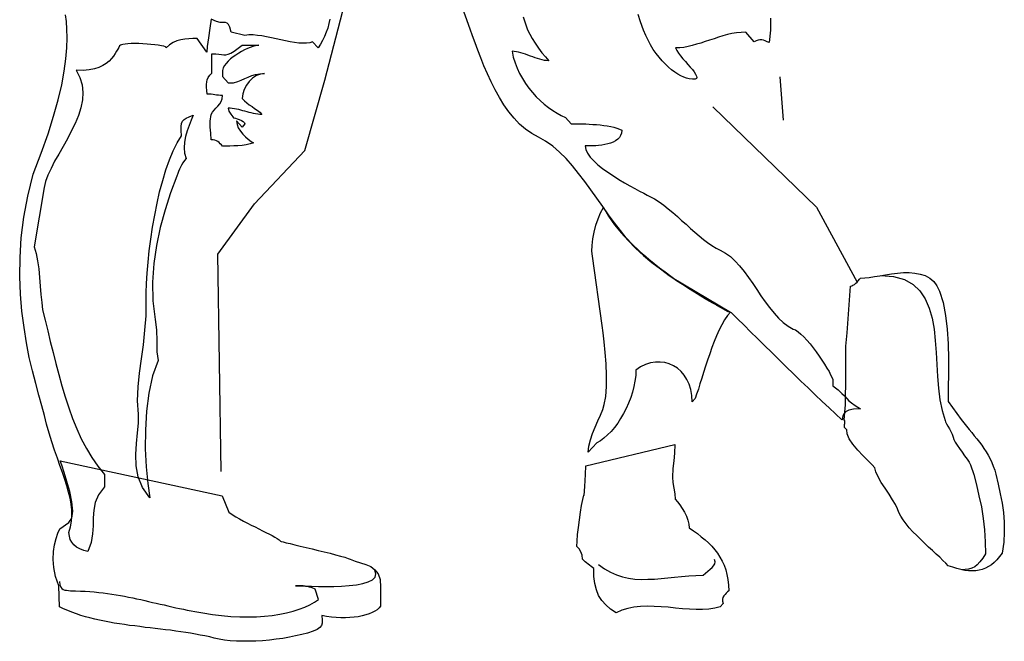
# Model space of a CAD drawing. Header units: millimetres. Extents: x 100.4 to 113.7, y 151.6 to 169.4.
# Tile 34 of 50: x 107.275 to 108.225, y 159.739 to 160.338. Entities that reach past the tile are written whole.
import ezdxf

# ---------------------------------------------------------------- set-up
doc = ezdxf.new("R2010")
doc.units = ezdxf.units.MM

msp = doc.modelspace()

# ---------------------------------------------------------------- linework, layer by layer
msp.add_line((108.00865, 160.28296), (108.01187, 160.24103))
for points in [[(107.46975, 159.90237), (107.46652, 160.11202), (107.50202, 160.1604), (107.55042, 160.21201), (107.56978, 160.27974), (107.58914, 160.35392), (107.62787, 160.45068), (107.61819, 160.53132), (107.62787, 160.55067)], [(107.94411, 160.25394), (108.04414, 160.15717), (108.08323, 160.0851), (108.08323, 160.0851)]]:
    msp.add_lwpolyline(points)
at = {"linetype": 'Continuous'}
for points in [[(107.76103, 160.34085), (107.76405, 160.33195), (107.76538, 160.32835), (107.76747, 160.32419), (107.76992, 160.31984), (107.77276, 160.31529), (107.77598, 160.31056), (107.7792, 160.3062), (107.7826, 160.30204), (107.78582, 160.29845), (107.78374, 160.29863), (107.78166, 160.29882), (107.77939, 160.2992), (107.77712, 160.29996), (107.77485, 160.30053), (107.77258, 160.30129), (107.7703, 160.30223), (107.76803, 160.30299), (107.76576, 160.30374), (107.76349, 160.30469), (107.76122, 160.30545), (107.75894, 160.3062), (107.75667, 160.30678), (107.75459, 160.30716), (107.75251, 160.30734), (107.75043, 160.30753), (107.75156, 160.30185), (107.75327, 160.29655), (107.75534, 160.29125), (107.75762, 160.28614), (107.76046, 160.28121), (107.7633, 160.27648), (107.76652, 160.27194), (107.77011, 160.26777), (107.77371, 160.26361), (107.77749, 160.26001), (107.78147, 160.25642), (107.78545, 160.2532), (107.78962, 160.25036), (107.79378, 160.2479), (107.79775, 160.24563), (107.80192, 160.24373), (107.80741, 160.23768), (107.80968, 160.23768), (107.81214, 160.23768), (107.81498, 160.23768), (107.81801, 160.23749), (107.82141, 160.23749), (107.82482, 160.2373), (107.82823, 160.23711), (107.83183, 160.23692), (107.83543, 160.23654), (107.83883, 160.23616), (107.84224, 160.2356), (107.84565, 160.23502), (107.84868, 160.23427), (107.85152, 160.23351), (107.85398, 160.23257), (107.85625, 160.23143), (107.85606, 160.22878), (107.85511, 160.22651), (107.85398, 160.22442), (107.85227, 160.22272), (107.85019, 160.2212), (107.84792, 160.22007), (107.84546, 160.21893), (107.84262, 160.21818), (107.83978, 160.21761), (107.83694, 160.21704), (107.83391, 160.21667), (107.83107, 160.21647), (107.82823, 160.21647), (107.82558, 160.21629), (107.82312, 160.21629), (107.82085, 160.21629), (107.82141, 160.21287), (107.82312, 160.20928), (107.82577, 160.20549), (107.82918, 160.2019), (107.83315, 160.19811), (107.8377, 160.19452), (107.84281, 160.19092), (107.84811, 160.18751), (107.85341, 160.1841), (107.8589, 160.18088), (107.86401, 160.17785), (107.86893, 160.17521), (107.87347, 160.17274), (107.87745, 160.17066), (107.88086, 160.16896), (107.88332, 160.16763), (107.88786, 160.16517), (107.89241, 160.16233), (107.89676, 160.15911), (107.90111, 160.15571), (107.90547, 160.15211), (107.90982, 160.14833), (107.91399, 160.14453), (107.91834, 160.14075), (107.9225, 160.13678), (107.92667, 160.13318), (107.93083, 160.12958), (107.935, 160.12618), (107.93898, 160.12314), (107.94314, 160.12031), (107.94712, 160.11785), (107.95128, 160.11595), (107.9562, 160.11311), (107.96094, 160.1097), (107.96548, 160.10535), (107.96984, 160.10061), (107.97419, 160.09532), (107.97835, 160.08963), (107.98252, 160.08377), (107.98649, 160.0779), (107.99047, 160.07184), (107.99464, 160.06597), (107.9988, 160.06048), (108.00315, 160.05518), (108.00751, 160.05026), (108.01205, 160.04609), (108.01679, 160.0425), (108.0217, 160.03985), (108.02379, 160.03891), (108.02625, 160.0372), (108.0289, 160.03493), (108.03174, 160.03227), (108.03477, 160.02906), (108.0378, 160.02546), (108.04083, 160.02167), (108.04367, 160.01789), (108.04651, 160.01372), (108.04934, 160.00975), (108.0518, 160.00596), (108.05407, 160.00218), (108.05616, 159.99877), (108.05767, 159.99574), (108.059, 159.99328), (108.05976, 159.99119), (108.05976, 159.98514), (108.06487, 159.98117), (108.06847, 159.97775), (108.07111, 159.9753), (108.0732, 159.97302), (108.07509, 159.97075), (108.07774, 159.96866), (108.08133, 159.96602), (108.08645, 159.96299), (108.07982, 159.96261), (108.07509, 159.96148), (108.07206, 159.95996), (108.07036, 159.95806), (108.0696, 159.95617), (108.06922, 159.95447), (108.06903, 159.95315), (108.06847, 159.95239), (108.0624, 159.95806), (108.05616, 159.96393), (108.04954, 159.96999), (108.04291, 159.97643), (108.03609, 159.98306), (108.02909, 159.98968), (108.0219, 159.9965), (108.01489, 160.0035), (108.00788, 160.01032), (108.00088, 160.01713), (107.99388, 160.02395), (107.98706, 160.03058), (107.98044, 160.0372), (107.97419, 160.04364), (107.96794, 160.04969), (107.96207, 160.05556), (107.95602, 160.0584), (107.95014, 160.06162), (107.94409, 160.06484), (107.93822, 160.06806), (107.93235, 160.07165), (107.92648, 160.07525), (107.92061, 160.07885), (107.91475, 160.08263), (107.90906, 160.08641), (107.90357, 160.09039), (107.89809, 160.09456), (107.8926, 160.09854), (107.88749, 160.1027), (107.88237, 160.10687), (107.87726, 160.11122), (107.87253, 160.11538), (107.86647, 160.12125), (107.8606, 160.12769), (107.85492, 160.13469), (107.84925, 160.14208), (107.84356, 160.15002), (107.83789, 160.15797), (107.83201, 160.16612), (107.82634, 160.17407), (107.82047, 160.18202), (107.8146, 160.18978), (107.80855, 160.19716), (107.80248, 160.20417), (107.79605, 160.21042), (107.78962, 160.21609), (107.7828, 160.22083), (107.7758, 160.2248), (107.76936, 160.22821), (107.7633, 160.23238), (107.75762, 160.2373), (107.75232, 160.24298), (107.74721, 160.24922), (107.74248, 160.25585), (107.73812, 160.26304), (107.73395, 160.27043), (107.73017, 160.278), (107.72657, 160.28576), (107.72317, 160.29352), (107.72014, 160.30109), (107.7173, 160.30848), (107.71465, 160.31567), (107.71219, 160.32249), (107.70992, 160.32893), (107.68323, 160.40332)], [(107.57457, 160.33858), (107.57381, 160.33422), (107.57267, 160.32987), (107.57115, 160.32589), (107.56945, 160.32173), (107.56756, 160.31794), (107.56548, 160.31435), (107.5634, 160.31075), (107.55791, 160.31662), (107.55525, 160.31567), (107.55204, 160.31529), (107.54863, 160.31529), (107.54484, 160.31549), (107.54067, 160.31605), (107.53651, 160.3168), (107.53197, 160.31775), (107.52743, 160.3187), (107.52288, 160.31965), (107.51834, 160.3206), (107.51361, 160.32154), (107.50906, 160.3223), (107.50471, 160.32287), (107.50055, 160.32324), (107.49657, 160.32324), (107.49278, 160.32287), (107.47934, 160.32589), (107.47802, 160.33082), (107.47688, 160.33347), (107.47555, 160.33479), (107.47385, 160.33517), (107.47177, 160.33517), (107.46893, 160.33536), (107.46514, 160.33631), (107.46022, 160.33839), (107.45889, 160.32968), (107.45757, 160.3206), (107.45644, 160.31227), (107.45587, 160.30658), (107.44678, 160.31984), (107.44262, 160.31984), (107.43864, 160.31965), (107.43467, 160.31927), (107.43088, 160.3187), (107.42709, 160.31756), (107.4235, 160.31605), (107.42009, 160.31378), (107.41687, 160.31075), (107.41687, 160.31132), (107.41612, 160.31189), (107.41441, 160.31245), (107.41214, 160.31283), (107.4091, 160.3134), (107.40589, 160.31378), (107.4021, 160.31416), (107.39832, 160.31454), (107.39435, 160.31473), (107.39037, 160.31491), (107.38658, 160.31491), (107.38298, 160.31491), (107.37977, 160.31473), (107.37711, 160.31454), (107.37503, 160.31416), (107.37351, 160.31378), (107.37276, 160.3134), (107.37182, 160.31264), (107.37106, 160.31132), (107.37011, 160.30962), (107.36898, 160.30753), (107.36765, 160.30526), (107.36595, 160.3028), (107.36405, 160.30053), (107.36178, 160.29807), (107.35894, 160.29579), (107.35572, 160.29371), (107.35194, 160.29182), (107.34758, 160.29049), (107.34247, 160.28954), (107.3366, 160.28917), (107.32998, 160.28936), (107.33357, 160.28235), (107.33565, 160.27535), (107.33641, 160.26797), (107.33603, 160.26059), (107.33433, 160.25301), (107.33206, 160.24563), (107.32884, 160.23806), (107.32525, 160.23048), (107.32146, 160.2231), (107.3173, 160.21571), (107.31313, 160.20852), (107.30915, 160.20152), (107.30575, 160.1947), (107.30272, 160.18827), (107.30044, 160.18202), (107.29893, 160.17615), (107.28946, 160.11898), (107.29135, 160.11273), (107.29268, 160.10554), (107.29382, 160.09778), (107.29457, 160.08963), (107.29533, 160.0813), (107.2959, 160.07317), (107.29666, 160.06541), (107.2976, 160.05821), (107.30006, 160.04837), (107.30253, 160.03815), (107.30499, 160.02773), (107.30764, 160.01732), (107.31029, 160.00653), (107.31313, 159.99592), (107.31616, 159.98514), (107.31919, 159.97454), (107.32279, 159.96393), (107.32638, 159.95371), (107.33054, 159.94368), (107.3349, 159.93402), (107.33982, 159.92475), (107.34512, 159.91585), (107.35099, 159.90752), (107.35724, 159.89976), (107.35724, 159.88783), (107.35156, 159.88007), (107.34834, 159.87269), (107.34683, 159.86531), (107.34625, 159.85773), (107.34625, 159.85016), (107.34569, 159.8424), (107.34436, 159.83407), (107.34134, 159.82536), (107.33717, 159.8265), (107.33338, 159.82801), (107.33036, 159.82972), (107.3277, 159.83198), (107.32563, 159.83445), (107.32411, 159.83709), (107.32335, 159.84031), (107.32297, 159.84373), (107.32449, 159.84922), (107.32543, 159.85471), (107.32581, 159.86), (107.32563, 159.86549), (107.32505, 159.87117), (107.32411, 159.87686), (107.32259, 159.88272), (107.32089, 159.88859), (107.31899, 159.89484), (107.31672, 159.90146), (107.31426, 159.90828), (107.3118, 159.91547), (107.30915, 159.92305), (107.3065, 159.931), (107.30404, 159.93933), (107.30139, 159.94822), (107.29931, 159.95655), (107.29685, 159.96583), (107.29401, 159.97605), (107.29098, 159.98741), (107.28776, 159.99952), (107.28473, 160.0124), (107.28208, 160.0264), (107.27962, 160.04117), (107.27754, 160.05689), (107.27622, 160.07335), (107.27546, 160.09058), (107.27584, 160.10876), (107.27697, 160.12769), (107.27943, 160.14757), (107.28322, 160.16801), (107.28833, 160.18921), (107.29628, 160.20928), (107.3029, 160.22783), (107.30821, 160.24506), (107.31256, 160.26077), (107.31597, 160.27516), (107.31843, 160.28823), (107.31994, 160.30015), (107.32089, 160.31075), (107.32127, 160.3204), (107.32108, 160.32873), (107.32051, 160.33631), (107.31957, 160.34275)], [(107.99975, 160.33933), (107.99975, 160.32779), (107.99842, 160.31586), (107.99653, 160.3168), (107.99464, 160.31775), (107.99293, 160.31832), (107.99122, 160.31851), (107.98953, 160.31851), (107.98782, 160.31832), (107.98593, 160.31756), (107.98404, 160.31662), (107.97589, 160.32589), (107.97135, 160.32571), (107.9668, 160.32533), (107.96245, 160.32457), (107.95809, 160.32362), (107.95374, 160.3223), (107.94939, 160.32116), (107.94523, 160.31965), (107.94087, 160.31832), (107.9367, 160.317), (107.93254, 160.31549), (107.92838, 160.31435), (107.92421, 160.31321), (107.92023, 160.31207), (107.91607, 160.31132), (107.9121, 160.31094), (107.90793, 160.31075), (107.90926, 160.30829), (107.91096, 160.30583), (107.91286, 160.30318), (107.91512, 160.30034), (107.91759, 160.29769), (107.91986, 160.29485), (107.92213, 160.29239), (107.9244, 160.28992), (107.9261, 160.28765), (107.92743, 160.28557), (107.92838, 160.28368), (107.92857, 160.28235), (107.92819, 160.28121), (107.92686, 160.28065), (107.92459, 160.28065), (107.92137, 160.28103), (107.91872, 160.28159), (107.91607, 160.28273), (107.91323, 160.28387), (107.91039, 160.28557), (107.90737, 160.28747), (107.90433, 160.28974), (107.9013, 160.29239), (107.89828, 160.29523), (107.89524, 160.29845), (107.89222, 160.30185), (107.88938, 160.30545), (107.88654, 160.30942), (107.88408, 160.31378), (107.88162, 160.31813), (107.87935, 160.32287), (107.87726, 160.32779), (107.87442, 160.33593), (107.87196, 160.34312)], [(107.46079, 160.30507), (107.46458, 160.30507), (107.4676, 160.30488), (107.47007, 160.3045), (107.47233, 160.30412), (107.47442, 160.30412), (107.4765, 160.30469), (107.47915, 160.30583), (107.48218, 160.30772), (107.49013, 160.3134), (107.50623, 160.3134), (107.50452, 160.31321), (107.50263, 160.31283), (107.50035, 160.31227), (107.4977, 160.31132), (107.49506, 160.31018), (107.4924, 160.30886), (107.48957, 160.30734), (107.48673, 160.30583), (107.48388, 160.30394), (107.48124, 160.30204), (107.47877, 160.30015), (107.4765, 160.29807), (107.47461, 160.29579), (107.47309, 160.29371), (107.47177, 160.29144), (107.47102, 160.28917), (107.47102, 160.28311), (107.4765, 160.27705), (107.4818, 160.27705), (107.48578, 160.27838), (107.48919, 160.2797), (107.49259, 160.28121), (107.49581, 160.28273), (107.49922, 160.28406), (107.50301, 160.28519), (107.50698, 160.28595), (107.51172, 160.28614), (107.50774, 160.28557), (107.50376, 160.28406), (107.50017, 160.28159), (107.49695, 160.27857), (107.49411, 160.27497), (107.49203, 160.27081), (107.4907, 160.26645), (107.49013, 160.26191), (107.49221, 160.25983), (107.49448, 160.25775), (107.49695, 160.25604), (107.49959, 160.25433), (107.50206, 160.25244), (107.50452, 160.25074), (107.50698, 160.24884), (107.50906, 160.24677), (107.50698, 160.24677), (107.50509, 160.24695), (107.50301, 160.24733), (107.50092, 160.24771), (107.49884, 160.24809), (107.49695, 160.24866), (107.49486, 160.24922), (107.49278, 160.24979), (107.4907, 160.25017), (107.48862, 160.25074), (107.48673, 160.25131), (107.48464, 160.25168), (107.48256, 160.25206), (107.48048, 160.25244), (107.47858, 160.25263), (107.4765, 160.25263), (107.47726, 160.24998), (107.47915, 160.24695), (107.48104, 160.24449), (107.4818, 160.24355), (107.48218, 160.24335), (107.48351, 160.24298), (107.48521, 160.24241), (107.48729, 160.24165), (107.48937, 160.24071), (107.49108, 160.23976), (107.4924, 160.23862), (107.49278, 160.23749), (107.49013, 160.23446), (107.48464, 160.24051), (107.48521, 160.23711), (107.48635, 160.23389), (107.48843, 160.23067), (107.4907, 160.22764), (107.49335, 160.225), (107.496, 160.22272), (107.49865, 160.22064), (107.50092, 160.21931), (107.4977, 160.21818), (107.49392, 160.21742), (107.48995, 160.21685), (107.48597, 160.21647), (107.48199, 160.21629), (107.47802, 160.21609), (107.47423, 160.21609), (107.47102, 160.21609), (107.47007, 160.21723), (107.46893, 160.21837), (107.4678, 160.21951), (107.46666, 160.22045), (107.46533, 160.2212), (107.46382, 160.22178), (107.46211, 160.22215), (107.46022, 160.22234), (107.45984, 160.22878), (107.45927, 160.23446), (107.45909, 160.24033), (107.46022, 160.24677), (107.46136, 160.24884), (107.46306, 160.25074), (107.46476, 160.25263), (107.46666, 160.25471), (107.46836, 160.25679), (107.46969, 160.25907), (107.47064, 160.26172), (107.47102, 160.26494), (107.46912, 160.26494), (107.46722, 160.26513), (107.46533, 160.26532), (107.46363, 160.2657), (107.46193, 160.26588), (107.46003, 160.26608), (107.45814, 160.26626), (107.45625, 160.26626), (107.45587, 160.26986), (107.45549, 160.27289), (107.45549, 160.27554), (107.45587, 160.278), (107.45644, 160.28008), (107.45738, 160.28235), (107.45889, 160.28443), (107.46079, 160.28652), (107.46079, 160.28974), (107.46079, 160.29409), (107.46079, 160.29939), (107.46079, 160.30507)], [(107.4428, 160.24601), (107.44091, 160.24127), (107.43883, 160.23616), (107.43694, 160.23086), (107.43542, 160.22537), (107.43447, 160.21989), (107.4341, 160.21439), (107.43447, 160.20928), (107.43599, 160.20436), (107.43429, 160.20227), (107.43277, 160.2), (107.43163, 160.19792), (107.4305, 160.19584), (107.42974, 160.19376), (107.4288, 160.19167), (107.42804, 160.18959), (107.42709, 160.18732), (107.42103, 160.17123), (107.41574, 160.15457), (107.411, 160.13772), (107.40741, 160.12049), (107.40475, 160.10289), (107.40362, 160.0851), (107.40399, 160.06711), (107.40608, 160.04893), (107.40741, 160.03891), (107.40759, 160.02811), (107.40759, 160.0177), (107.40892, 160.00937), (107.40362, 159.99461), (107.40002, 159.97813), (107.39775, 159.96053), (107.3968, 159.94235), (107.39661, 159.92437), (107.39756, 159.90695), (107.39908, 159.89105), (107.40097, 159.87723), (107.39377, 159.88708), (107.38961, 159.8973), (107.38771, 159.90809), (107.38733, 159.91888), (107.38809, 159.92948), (107.38923, 159.93971), (107.39017, 159.94917), (107.38999, 159.95769), (107.38923, 159.97075), (107.3898, 159.984), (107.39113, 159.99744), (107.39283, 160.01107), (107.39472, 160.02471), (107.39624, 160.03871), (107.39737, 160.05253), (107.39756, 160.06654), (107.39756, 160.07468), (107.39775, 160.08377), (107.39832, 160.09361), (107.39926, 160.10421), (107.4004, 160.11519), (107.40191, 160.12636), (107.40362, 160.13791), (107.4057, 160.14946), (107.40797, 160.16101), (107.41043, 160.17217), (107.41346, 160.18297), (107.41649, 160.19319), (107.4199, 160.20285), (107.4235, 160.21155), (107.42728, 160.21931), (107.43145, 160.22594), (107.43125, 160.23105), (107.43125, 160.23502), (107.43163, 160.23806), (107.43258, 160.24033), (107.4341, 160.24184), (107.43618, 160.24317), (107.43902, 160.24449), (107.4428, 160.24601)], [(107.96094, 160.05613), (107.95829, 160.05291), (107.95545, 160.04875), (107.9528, 160.04402), (107.95014, 160.03891), (107.94769, 160.03341), (107.94541, 160.02773), (107.94314, 160.02187), (107.94106, 160.016), (107.93898, 160.00994), (107.93708, 160.00388), (107.93519, 159.99801), (107.9333, 159.99233), (107.93159, 159.98703), (107.93008, 159.98192), (107.92838, 159.97719), (107.92686, 159.97283), (107.92421, 159.9698), (107.92383, 159.97586), (107.92288, 159.98154), (107.92137, 159.98665), (107.9191, 159.99119), (107.91645, 159.99536), (107.91342, 159.99896), (107.91001, 160.00199), (107.90623, 160.00445), (107.90206, 160.00634), (107.89771, 160.00747), (107.89335, 160.00805), (107.88862, 160.00785), (107.88389, 160.0071), (107.87916, 160.00558), (107.87442, 160.00331), (107.86988, 160.00028), (107.86969, 159.99498), (107.86893, 159.98968), (107.86798, 159.98438), (107.86666, 159.97908), (107.86496, 159.97378), (107.86287, 159.96848), (107.8606, 159.96337), (107.85796, 159.95844), (107.85511, 159.95371), (107.85227, 159.94917), (107.84905, 159.945), (107.84583, 159.94122), (107.84243, 159.93781), (107.83902, 159.93478), (107.83561, 159.93213), (107.83201, 159.93024), (107.82388, 159.92115), (107.82444, 159.92702), (107.82596, 159.93308), (107.82804, 159.93913), (107.8305, 159.9452), (107.83315, 159.95125), (107.83561, 159.95693), (107.83789, 159.96224), (107.83921, 159.96715), (107.84072, 159.97492), (107.84148, 159.98457), (107.84148, 159.99517), (107.8411, 160.00615), (107.84016, 160.01713), (107.83921, 160.02736), (107.83827, 160.03625), (107.83732, 160.04326), (107.82785, 160.11008), (107.82748, 160.115), (107.82766, 160.12049), (107.82842, 160.12674), (107.82956, 160.13318), (107.83126, 160.1398), (107.83334, 160.14605), (107.83581, 160.15192), (107.83864, 160.15684), (107.84356, 160.14851), (107.84925, 160.14037), (107.85549, 160.13242), (107.86231, 160.12504), (107.8695, 160.11765), (107.87726, 160.11084), (107.88522, 160.10403), (107.89355, 160.09778), (107.90187, 160.09153), (107.90471, 160.08963), (107.90471, 160.08963), (107.96094, 160.05613)], [(108.07698, 160.0813), (108.07812, 160.0815), (108.07926, 160.08206), (108.08058, 160.08282), (108.08191, 160.08396), (108.08323, 160.0851), (108.08437, 160.08641), (108.0855, 160.08774), (108.08664, 160.08888), (108.09061, 160.08907), (108.09497, 160.08963), (108.09989, 160.09039), (108.105, 160.09115), (108.11068, 160.0921), (108.11636, 160.09305), (108.12204, 160.09361), (108.12791, 160.09418), (108.1334, 160.09418), (108.13889, 160.0938), (108.14419, 160.09285), (108.14892, 160.09134), (108.15327, 160.08888), (108.15725, 160.08566), (108.16028, 160.0815), (108.16274, 160.07639), (108.16633, 160.06541), (108.16861, 160.05291), (108.17013, 160.03966), (108.17107, 160.02546), (108.17126, 160.01126), (108.17126, 159.99688), (108.17107, 159.98306), (108.17107, 159.96999), (108.18375, 159.95277), (108.18622, 159.94955), (108.18886, 159.94633), (108.19133, 159.94311), (108.19379, 159.94009), (108.19625, 159.93687), (108.19871, 159.93384), (108.20117, 159.9308), (108.20344, 159.92778), (108.20552, 159.92456), (108.20761, 159.92134), (108.20969, 159.91812), (108.21158, 159.91472), (108.2131, 159.91131), (108.21461, 159.90771), (108.21594, 159.90392), (108.21707, 159.89995), (108.21934, 159.8903), (108.22123, 159.88102), (108.22313, 159.87193), (108.22445, 159.86284), (108.22521, 159.85357), (108.22521, 159.84411), (108.22465, 159.83426), (108.22313, 159.82365), (108.22067, 159.82044), (108.21802, 159.81741), (108.21556, 159.81495), (108.21272, 159.81268), (108.20988, 159.81079), (108.20704, 159.80927), (108.20401, 159.80814), (108.20098, 159.80738), (108.19777, 159.80681), (108.19435, 159.80662), (108.19076, 159.80681), (108.18716, 159.80719), (108.18337, 159.80794), (108.1794, 159.80889), (108.17542, 159.81021), (108.17107, 159.81173), (108.1688, 159.81419), (108.16596, 159.81684), (108.16293, 159.81987), (108.15952, 159.8229), (108.15593, 159.82631), (108.15214, 159.82972), (108.14836, 159.83331), (108.14456, 159.83691), (108.14078, 159.84069), (108.137, 159.84448), (108.13359, 159.84827), (108.13056, 159.85205), (108.12772, 159.85584), (108.12526, 159.85944), (108.12336, 159.86304), (108.12204, 159.86663), (108.12034, 159.87061), (108.1175, 159.87534), (108.11409, 159.88064), (108.1103, 159.88632), (108.10652, 159.89199), (108.10348, 159.8973), (108.10121, 159.90203), (108.10046, 159.90601), (108.09762, 159.90903), (108.09346, 159.91301), (108.08872, 159.91794), (108.0838, 159.92323), (108.07926, 159.92872), (108.07566, 159.93402), (108.07358, 159.93876), (108.07339, 159.94273), (108.07187, 159.94387), (108.07111, 159.945), (108.07093, 159.94633), (108.07111, 159.94766), (108.07131, 159.94879), (108.07149, 159.95011), (108.07149, 159.95125), (108.07073, 159.95239), (108.07206, 159.96677), (108.07225, 159.99536), (108.07244, 160.02338), (108.07358, 160.03606), (108.07698, 160.0813)], [(108.10595, 160.09153), (108.11844, 160.09058), (108.12885, 160.08755), (108.13718, 160.08282), (108.14381, 160.07657), (108.14892, 160.06881), (108.15271, 160.0601), (108.15555, 160.05026), (108.15744, 160.03985), (108.15858, 160.02868), (108.15952, 160.01732), (108.16009, 160.00558), (108.16085, 159.99403), (108.1618, 159.98268), (108.16312, 159.9717), (108.1652, 159.96128), (108.16823, 159.95163), (108.16861, 159.95031), (108.16955, 159.94842), (108.17088, 159.94614), (108.1724, 159.94368), (108.17372, 159.94103), (108.17504, 159.93838), (108.17599, 159.93573), (108.17637, 159.93327), (108.1777, 159.9308), (108.17959, 159.92778), (108.18205, 159.92456), (108.18451, 159.92115), (108.18697, 159.91774), (108.18944, 159.91452), (108.19133, 159.9115), (108.19265, 159.90903), (108.19568, 159.89957), (108.19833, 159.88954), (108.20079, 159.87913), (108.20306, 159.86853), (108.20477, 159.85735), (108.2061, 159.84618), (108.20685, 159.83464), (108.20723, 159.82328), (108.20439, 159.81892), (108.20174, 159.81532), (108.19909, 159.81268), (108.19663, 159.81059), (108.19379, 159.80927), (108.19076, 159.80832), (108.18735, 159.80794), (108.18357, 159.80776)], [(107.94769, 160.06295), (107.95128, 160.06086), (107.95867, 160.0567), (107.95961, 160.0567), (107.95961, 160.0567), (107.94769, 160.06295)], [(107.90755, 159.92854), (107.90717, 159.9202), (107.90642, 159.91282), (107.90547, 159.90525), (107.90509, 159.89692), (107.90547, 159.89199), (107.90642, 159.88632), (107.90737, 159.88083), (107.90774, 159.87572), (107.90982, 159.87326), (107.9121, 159.87023), (107.91455, 159.86682), (107.91664, 159.86322), (107.91853, 159.85944), (107.92005, 159.85546), (107.92099, 159.85186), (107.92137, 159.84827), (107.92535, 159.84543), (107.92932, 159.84259), (107.93292, 159.83956), (107.93652, 159.83672), (107.93992, 159.83369), (107.94296, 159.83047), (107.94598, 159.82707), (107.94863, 159.82365), (107.9509, 159.82006), (107.95318, 159.81608), (107.95507, 159.81211), (107.95658, 159.80776), (107.95772, 159.80321), (107.95867, 159.79829), (107.95923, 159.79299), (107.95942, 159.7875), (107.95829, 159.78637), (107.95696, 159.78523), (107.95583, 159.7839), (107.95469, 159.78257), (107.95374, 159.78106), (107.95336, 159.77936), (107.95336, 159.77746), (107.95393, 159.77538), (107.95128, 159.77217), (107.94598, 159.77084), (107.9403, 159.76989), (107.93425, 159.76951), (107.928, 159.76951), (107.92156, 159.76989), (107.91475, 159.77027), (107.90793, 159.77084), (107.90111, 159.7716), (107.8943, 159.77197), (107.88749, 159.77235), (107.88067, 159.77255), (107.87423, 159.77235), (107.86798, 159.7716), (107.86193, 159.77046), (107.85625, 159.76875), (107.85095, 159.7663), (107.84527, 159.76989), (107.84072, 159.77387), (107.83694, 159.77804), (107.83391, 159.78295), (107.83183, 159.78844), (107.83032, 159.7945), (107.82937, 159.80132), (107.82918, 159.80889), (107.82804, 159.81003), (107.82672, 159.81097), (107.8252, 159.81211), (107.82369, 159.81325), (107.82217, 159.81438), (107.82085, 159.81552), (107.81952, 159.81684), (107.81839, 159.81798), (107.81801, 159.82196), (107.81668, 159.82517), (107.81498, 159.82782), (107.8129, 159.83009), (107.81308, 159.8354), (107.81366, 159.84164), (107.81441, 159.84865), (107.81536, 159.85603), (107.8163, 159.86322), (107.81744, 159.86985), (107.81857, 159.87553), (107.81971, 159.87969), (107.8199, 159.8795), (107.82066, 159.88821), (107.82123, 159.89976), (107.82141, 159.90809), (107.90755, 159.92854)], [(107.47082, 159.87893), (107.47707, 159.86322), (107.48029, 159.86095), (107.48388, 159.85887), (107.48748, 159.85679), (107.49127, 159.85471), (107.49506, 159.85262), (107.49884, 159.85073), (107.50244, 159.84902), (107.50623, 159.84713), (107.50963, 159.84543), (107.51304, 159.84373), (107.51626, 159.84221), (107.5191, 159.84069), (107.52156, 159.83918), (107.52383, 159.83785), (107.52572, 159.83653), (107.52705, 159.8352), (107.52761, 159.83502), (107.52951, 159.83464), (107.53254, 159.83388), (107.53632, 159.83312), (107.54087, 159.83198), (107.54598, 159.83066), (107.55166, 159.82934), (107.55753, 159.82801), (107.5634, 159.8265), (107.56926, 159.82517), (107.57495, 159.82365), (107.58024, 159.82234), (107.58497, 159.82101), (107.58895, 159.81987), (107.59217, 159.81874), (107.59425, 159.81798), (107.59917, 159.81608), (107.60428, 159.81457), (107.6094, 159.81287), (107.61413, 159.81079), (107.6181, 159.80776), (107.62114, 159.80378), (107.62303, 159.79829), (107.6236, 159.7911), (107.6236, 159.78693), (107.6236, 159.78315), (107.6236, 159.7786), (107.6236, 159.77273), (107.62208, 159.77103), (107.62019, 159.76933), (107.61792, 159.76781), (107.61545, 159.76649), (107.61243, 159.76516), (107.60921, 159.76422), (107.6058, 159.76327), (107.60201, 159.76251), (107.59823, 159.76213), (107.59406, 159.76175), (107.58971, 159.76156), (107.58535, 159.76156), (107.58081, 159.76175), (107.57627, 159.76213), (107.57153, 159.76289), (107.5668, 159.76364), (107.56699, 159.76232), (107.56718, 159.76062), (107.56737, 159.75853), (107.56718, 159.75645), (107.56642, 159.75418), (107.56491, 159.7521), (107.56226, 159.7502), (107.55847, 159.7485), (107.55318, 159.7468), (107.54769, 159.74529), (107.54162, 159.74396), (107.53556, 159.74282), (107.52932, 159.74169), (107.52269, 159.74074), (107.51626, 159.73998), (107.50963, 159.73941), (107.50319, 159.73904), (107.49676, 159.73885), (107.49051, 159.73885), (107.48446, 159.73904), (107.47858, 159.73941), (107.47309, 159.73998), (107.4678, 159.74074), (107.46306, 159.74187), (107.45871, 159.74301), (107.45416, 159.74396), (107.44962, 159.74491), (107.44507, 159.74585), (107.44034, 159.74661), (107.43561, 159.74736), (107.43088, 159.74812), (107.42596, 159.74869), (107.42103, 159.74945), (107.41612, 159.75002), (107.41119, 159.75058), (107.40627, 159.75115), (107.40135, 159.75172), (107.39642, 159.75229), (107.39131, 159.75304), (107.38639, 159.75362), (107.38147, 159.75418), (107.37655, 159.75494), (107.37162, 159.75569), (107.36671, 159.75645), (107.36197, 159.75721), (107.35724, 159.75816), (107.35251, 159.75911), (107.34796, 159.76024), (107.34323, 159.76137), (107.33887, 159.76251), (107.33433, 159.76384), (107.33017, 159.76535), (107.32581, 159.76686), (107.32183, 159.76838), (107.31767, 159.77027), (107.31388, 159.77217), (107.31313, 159.79223), (107.3101, 159.80132), (107.30839, 159.80983), (107.30783, 159.81779), (107.30802, 159.82536), (107.30897, 159.83198), (107.31048, 159.83805), (107.31218, 159.84316), (107.31408, 159.84732), (107.32297, 159.85338), (107.32581, 159.85755), (107.32657, 159.86436), (107.32581, 159.87326), (107.32373, 159.8831), (107.32108, 159.89294), (107.31843, 159.90165), (107.31597, 159.90865), (107.31445, 159.91263), (107.47082, 159.87893)], [(107.83391, 159.81287), (107.83959, 159.8087), (107.84527, 159.80548), (107.85114, 159.80283), (107.85701, 159.80094), (107.86287, 159.79981), (107.86893, 159.79886), (107.87499, 159.79848), (107.88124, 159.79867), (107.88767, 159.79886), (107.89411, 159.79943), (107.90055, 159.79999), (107.90717, 159.80075), (107.91399, 159.80132), (107.92081, 159.80188), (107.92781, 159.80226), (107.93481, 159.80245), (107.9369, 159.80454), (107.93916, 159.80643), (107.94144, 159.80832), (107.94334, 159.81003), (107.94485, 159.81173), (107.94598, 159.81343), (107.94636, 159.81532), (107.94579, 159.8176)], [(107.3137, 159.79659), (107.31426, 159.79337), (107.31521, 159.7911), (107.31616, 159.78958), (107.31748, 159.78864), (107.31899, 159.78826), (107.3207, 159.78806), (107.32259, 159.78788), (107.32449, 159.7875), (107.32922, 159.7875), (107.33395, 159.78731), (107.3385, 159.78712), (107.34304, 159.78674), (107.34739, 159.78637), (107.35175, 159.78599), (107.3561, 159.78542), (107.36027, 159.78485), (107.36443, 159.78428), (107.3686, 159.78371), (107.37257, 159.78295), (107.37655, 159.7822), (107.38053, 159.78144), (107.3845, 159.78068), (107.38828, 159.77993), (107.39226, 159.77898), (107.39604, 159.77822), (107.39983, 159.77728), (107.40362, 159.77633), (107.40721, 159.77557), (107.411, 159.77462), (107.41479, 159.77387), (107.41839, 159.77293), (107.42217, 159.77197), (107.42596, 159.77122), (107.42956, 159.77046), (107.43334, 159.76971), (107.43694, 159.76895), (107.44072, 159.76819), (107.44451, 159.76744), (107.44829, 159.76686), (107.45208, 159.7663), (107.46136, 159.76478), (107.47026, 159.76364), (107.47915, 159.76289), (107.48767, 159.76232), (107.496, 159.76232), (107.50395, 159.76251), (107.51172, 159.76308), (107.5191, 159.76384), (107.52629, 159.76497), (107.53292, 159.7663), (107.53916, 159.768), (107.54503, 159.76971), (107.55052, 159.77179), (107.55544, 159.77406), (107.5598, 159.77652), (107.56377, 159.77898), (107.56037, 159.7892), (107.55753, 159.79034), (107.55507, 159.7911), (107.55298, 159.79166), (107.5509, 159.79204), (107.54882, 159.79223), (107.54655, 159.79242), (107.54427, 159.79242), (107.54143, 159.79242), (107.54314, 159.79242), (107.54655, 159.79223), (107.55128, 159.79204), (107.55696, 159.79186), (107.56358, 159.79166), (107.57078, 159.79166), (107.57835, 159.79166), (107.58592, 159.79204), (107.5933, 159.79261), (107.60031, 159.79337), (107.60637, 159.7945), (107.61167, 159.79621), (107.61583, 159.7981), (107.6183, 159.80075), (107.61905, 159.80378), (107.61792, 159.80738)]]:
    msp.add_lwpolyline(points, dxfattribs=at)

doc.saveas('drawing.dxf')
